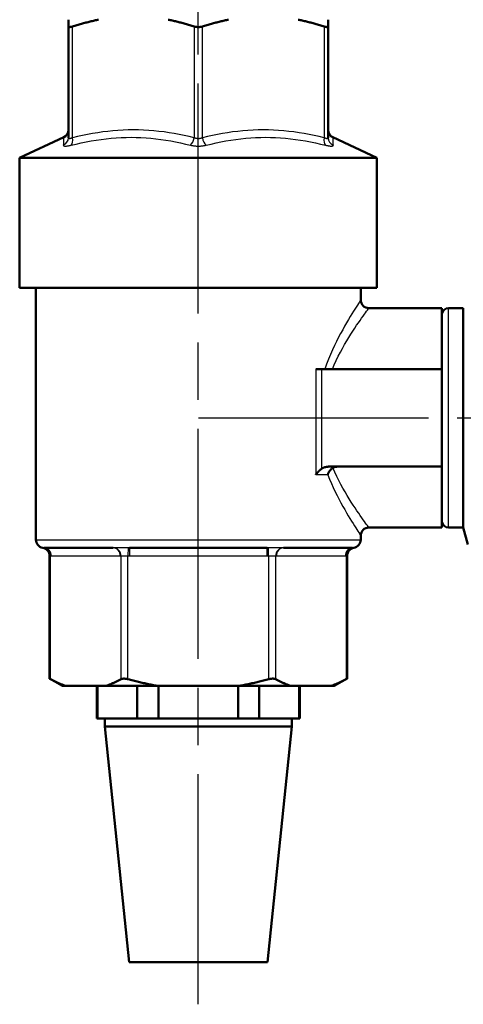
# Model space of a CAD drawing. Header units: millimetres. Extents: x 124 to 897, y 238 to 1237.
# Tile 7 of 14: x 208 to 263, y 844 to 965. Entities that reach past the tile are written whole.
import ezdxf

# ---------------------------------------------------------------- set-up
doc = ezdxf.new("R2010")
doc.units = ezdxf.units.MM
doc.header["$LTSCALE"] = 5
doc.linetypes.add('CHAIN', pattern=[0.3543, 0.2362, -0.0295, 0.0591, -0.0295])
for name, color, linetype, lineweight in [('Mittellinie(DIN)', 4, 'CHAIN', 25), ('Sichtbare Kanten(DIN)', 7, 'Continuous', 50), ('Sichtbare tangentiale Kanten(DIN)', 3, 'Continuous', 25)]:
    doc.layers.add(name, color=color, linetype=linetype, lineweight=lineweight)

msp = doc.modelspace()

# ---------------------------------------------------------------- linework, layer by layer
at = {"layer": 'Mittellinie(DIN)', "linetype": 'CHAIN', "ltscale": 23.990969}
for p, q in [((229.98, 843.86), (229.98, 1023.6)), ((230, 916.03), (321.96, 916.03))]:
    msp.add_line(p, q, dxfattribs=at)
at = {"layer": 'Sichtbare Kanten(DIN)'}
for p, q in [((213.98, 964.19), (213.98, 965.03)), ((245.98, 965.03), (245.98, 964.19)), ((213.98, 964.19), (213.98, 950.49)), ((245.98, 950.49), (245.98, 964.19)), ((213.41, 950.56), (207.98, 948.03)), ((246.56, 950.56), (251.98, 948.03)), ((207.98, 948.03), (251.98, 948.03)), ((207.98, 932.03), (207.98, 948.03)), ((251.98, 932.03), (251.98, 948.03)), ((207.98, 932.03), (251.98, 932.03)), ((209.98, 901.03), (209.98, 932.03)), ((249.98, 930.53), (249.98, 932.03)), ((250.98, 929.53), (259.98, 929.53)), ((259.98, 929.53), (259.98, 922.03)), ((262.61, 929.53), (260.79, 929.53)), ((262.61, 902.53), (262.61, 929.53)), ((245.18, 922.03), (244.45, 922.03)), ((245.18, 922.03), (259.98, 922.03)), ((259.98, 910.03), (259.98, 922.03)), ((246.07, 910.03), (259.98, 910.03)), ((259.98, 910.03), (259.98, 902.53)), ((249.98, 901.03), (249.98, 901.53)), ((250.98, 902.53), (259.98, 902.53)), ((262.61, 902.53), (260.79, 902.53)), ((262.61, 902.53), (263.17, 900.44)), ((219.5, 900.03), (211.02, 900.03)), ((238.47, 900.03), (221.5, 900.03)), ((248.95, 900.03), (240.46, 900.03)), ((211.66, 883.94), (211.66, 899.05)), ((248.31, 883.94), (248.31, 899.05)), ((213.24, 883.03), (211.66, 883.94)), ((246.73, 883.03), (248.31, 883.94)), ((213.24, 883.03), (213.66, 883.03)), ((218.59, 883.03), (213.66, 883.03)), ((217.48, 883.03), (217.48, 879.03)), ((217.58, 883.03), (217.58, 879.03)), ((218.59, 883.03), (225.05, 883.03)), ((222.47, 879.03), (222.47, 883.03)), ((234.92, 883.03), (225.05, 883.03)), ((225.09, 883.03), (225.09, 879.03)), ((234.88, 879.03), (234.88, 883.03)), ((234.92, 883.03), (241.37, 883.03)), ((237.49, 883.03), (237.49, 879.03)), ((246.31, 883.03), (241.37, 883.03)), ((242.39, 879.03), (242.39, 883.03)), ((242.48, 883.03), (242.48, 879.03)), ((246.31, 883.03), (246.73, 883.03)), ((217.48, 879.03), (217.58, 879.03)), ((217.58, 879.03), (220.03, 879.03)), ((218.48, 878.03), (218.48, 879.03)), ((220.03, 879.03), (222.47, 879.03)), ((222.47, 879.03), (225.09, 879.03)), ((225.09, 879.03), (229.98, 879.03)), ((229.98, 879.03), (234.88, 879.03)), ((234.88, 879.03), (237.49, 879.03)), ((237.49, 879.03), (239.94, 879.03)), ((239.94, 879.03), (242.39, 879.03)), ((241.48, 878.03), (241.48, 879.03)), ((242.39, 879.03), (242.48, 879.03)), ((241.48, 878.03), (218.48, 878.03)), ((221.48, 849.03), (218.48, 878.03)), ((238.48, 849.03), (241.48, 878.03)), ((238.48, 849.03), (221.48, 849.03))]:
    msp.add_line(p, q, dxfattribs=at)
at = {"layer": 'Sichtbare Kanten(DIN)', "flags": 128}
for points in [[(217.71, 965.03), (217.58, 965), (217.45, 964.98), (217.32, 964.95), (217.19, 964.92), (217.06, 964.89), (216.93, 964.86), (216.8, 964.83), (216.66, 964.8), (216.53, 964.77), (216.4, 964.74), (216.27, 964.7), (216.13, 964.67), (216, 964.63), (215.86, 964.6), (215.73, 964.56), (215.59, 964.52), (215.45, 964.48), (215.32, 964.44), (215.18, 964.4), (215.04, 964.36), (214.9, 964.32), (214.76, 964.28), (214.63, 964.24), (214.48, 964.19)], [(229.48, 964.19), (229.34, 964.24), (229.2, 964.28), (229.07, 964.32), (228.93, 964.36), (228.79, 964.4), (228.65, 964.44), (228.51, 964.48), (228.38, 964.52), (228.24, 964.56), (228.11, 964.6), (227.97, 964.63), (227.84, 964.67), (227.7, 964.7), (227.57, 964.74), (227.44, 964.77), (227.3, 964.8), (227.17, 964.83), (227.04, 964.86), (226.91, 964.89), (226.78, 964.92), (226.65, 964.95), (226.52, 964.98), (226.39, 965), (226.26, 965.03)], [(233.71, 965.03), (233.58, 965), (233.45, 964.98), (233.32, 964.95), (233.19, 964.92), (233.06, 964.89), (232.93, 964.86), (232.8, 964.83), (232.66, 964.8), (232.53, 964.77), (232.4, 964.74), (232.27, 964.7), (232.13, 964.67), (232, 964.63), (231.86, 964.6), (231.73, 964.56), (231.59, 964.52), (231.45, 964.48), (231.32, 964.44), (231.18, 964.4), (231.04, 964.36), (230.9, 964.32), (230.76, 964.28), (230.63, 964.24), (230.48, 964.19)], [(245.48, 964.19), (245.34, 964.24), (245.2, 964.28), (245.07, 964.32), (244.93, 964.36), (244.79, 964.4), (244.65, 964.44), (244.51, 964.48), (244.38, 964.52), (244.24, 964.56), (244.11, 964.6), (243.97, 964.63), (243.84, 964.67), (243.7, 964.7), (243.57, 964.74), (243.44, 964.77), (243.3, 964.8), (243.17, 964.83), (243.04, 964.86), (242.91, 964.89), (242.78, 964.92), (242.65, 964.95), (242.52, 964.98), (242.39, 965), (242.26, 965.03)], [(214.48, 964.19), (214.45, 964.18), (214.41, 964.17), (214.38, 964.16), (214.34, 964.15), (214.31, 964.14), (214.28, 964.14), (214.25, 964.13), (214.22, 964.13), (214.19, 964.12), (214.16, 964.12), (214.14, 964.12), (214.12, 964.12), (214.1, 964.12), (214.08, 964.12), (214.06, 964.12), (214.05, 964.13), (214.03, 964.13), (214.02, 964.14), (214.01, 964.14), (214, 964.15), (213.99, 964.16), (213.99, 964.17), (213.99, 964.18), (213.98, 964.19)], [(230.48, 964.19), (230.45, 964.18), (230.41, 964.17), (230.37, 964.16), (230.33, 964.15), (230.28, 964.14), (230.24, 964.14), (230.2, 964.13), (230.16, 964.13), (230.11, 964.12), (230.07, 964.12), (230.03, 964.12), (229.98, 964.12), (229.94, 964.12), (229.9, 964.12), (229.86, 964.12), (229.81, 964.13), (229.77, 964.13), (229.73, 964.14), (229.68, 964.14), (229.64, 964.15), (229.6, 964.16), (229.56, 964.17), (229.52, 964.18), (229.48, 964.19)], [(245.98, 964.19), (245.98, 964.18), (245.98, 964.17), (245.98, 964.16), (245.97, 964.15), (245.96, 964.14), (245.95, 964.14), (245.94, 964.13), (245.92, 964.13), (245.91, 964.12), (245.89, 964.12), (245.87, 964.12), (245.85, 964.12), (245.83, 964.12), (245.8, 964.12), (245.78, 964.12), (245.75, 964.13), (245.72, 964.13), (245.69, 964.14), (245.66, 964.14), (245.63, 964.15), (245.59, 964.16), (245.56, 964.17), (245.52, 964.18), (245.48, 964.19)], [(246.07, 910.03), (246.03, 910.03), (245.99, 910.03), (245.96, 910.02), (245.92, 910.02), (245.88, 910.02), (245.84, 910.01), (245.8, 910.01), (245.76, 910), (245.72, 909.99), (245.68, 909.98), (245.64, 909.97), (245.6, 909.96), (245.56, 909.95), (245.53, 909.94), (245.49, 909.93), (245.46, 909.91), (245.42, 909.9), (245.39, 909.88), (245.35, 909.86), (245.31, 909.85), (245.28, 909.83), (245.24, 909.81), (245.21, 909.79), (245.18, 909.76)], [(247.15, 910.03), (247.13, 910.03), (247.1, 910.03), (247.07, 910.03), (247.04, 910.02), (247.02, 910.02), (246.99, 910.02), (246.96, 910.02), (246.94, 910.01), (246.91, 910.01), (246.89, 910), (246.86, 910), (246.83, 909.99), (246.81, 909.98), (246.78, 909.98), (246.76, 909.97), (246.74, 909.96), (246.71, 909.95), (246.69, 909.94), (246.66, 909.93), (246.64, 909.92), (246.62, 909.91), (246.6, 909.9), (246.57, 909.89), (246.55, 909.87)], [(244.45, 909.03), (244.47, 909.06), (244.5, 909.09), (244.52, 909.13), (244.55, 909.16), (244.57, 909.19), (244.6, 909.22), (244.62, 909.26), (244.65, 909.29), (244.68, 909.32), (244.71, 909.35), (244.74, 909.38), (244.77, 909.42), (244.8, 909.45), (244.83, 909.48), (244.86, 909.51), (244.89, 909.54), (244.93, 909.57), (244.96, 909.6), (244.99, 909.63), (245.03, 909.66), (245.07, 909.68), (245.1, 909.71), (245.14, 909.74), (245.18, 909.76)], [(246.55, 909.87), (246.51, 909.85), (246.48, 909.82), (246.44, 909.8), (246.41, 909.77), (246.37, 909.74), (246.34, 909.71), (246.31, 909.68), (246.27, 909.64), (246.24, 909.61), (246.21, 909.57), (246.19, 909.54), (246.16, 909.5), (246.13, 909.46), (246.11, 909.43), (246.08, 909.39), (246.06, 909.35), (246.03, 909.31), (246.01, 909.27), (245.99, 909.23), (245.98, 909.19), (245.96, 909.15), (245.94, 909.11), (245.93, 909.07), (245.91, 909.03)], [(211.66, 883.94), (211.66, 883.94), (211.67, 883.94), (211.67, 883.94), (211.67, 883.94), (211.67, 883.94), (211.67, 883.93), (211.68, 883.93), (211.68, 883.93), (211.68, 883.93), (211.69, 883.93), (211.69, 883.92), (211.7, 883.92), (211.7, 883.92), (211.71, 883.91), (211.72, 883.91), (211.72, 883.91), (211.73, 883.9), (211.74, 883.9), (211.75, 883.89), (211.76, 883.89), (211.77, 883.88), (211.78, 883.88), (211.79, 883.87), (211.8, 883.87)], [(211.8, 883.87), (211.88, 883.82), (211.96, 883.78), (212.04, 883.74), (212.12, 883.69), (212.2, 883.65), (212.28, 883.61), (212.36, 883.57), (212.44, 883.54), (212.52, 883.5), (212.59, 883.46), (212.67, 883.43), (212.75, 883.39), (212.83, 883.36), (212.9, 883.32), (212.98, 883.29), (213.06, 883.26), (213.13, 883.23), (213.21, 883.2), (213.29, 883.17), (213.36, 883.14), (213.44, 883.11), (213.51, 883.08), (213.59, 883.05), (213.66, 883.03)], [(218.59, 883.03), (218.67, 883.05), (218.74, 883.08), (218.82, 883.11), (218.9, 883.14), (218.97, 883.17), (219.05, 883.2), (219.12, 883.23), (219.2, 883.26), (219.28, 883.29), (219.35, 883.32), (219.43, 883.36), (219.51, 883.39), (219.59, 883.43), (219.66, 883.46), (219.74, 883.5), (219.82, 883.54), (219.9, 883.57), (219.98, 883.61), (220.06, 883.65), (220.14, 883.69), (220.22, 883.74), (220.3, 883.78), (220.38, 883.82), (220.46, 883.87)], [(220.46, 883.87), (220.48, 883.88), (220.51, 883.89), (220.53, 883.9), (220.56, 883.91), (220.59, 883.91), (220.62, 883.92), (220.65, 883.93), (220.68, 883.93), (220.72, 883.93), (220.75, 883.94), (220.79, 883.94), (220.82, 883.94), (220.86, 883.94), (220.9, 883.94), (220.94, 883.93), (220.98, 883.93), (221.02, 883.93), (221.06, 883.92), (221.11, 883.91), (221.15, 883.91), (221.19, 883.9), (221.24, 883.89), (221.28, 883.88), (221.32, 883.87)], [(221.32, 883.87), (221.49, 883.82), (221.65, 883.78), (221.81, 883.74), (221.97, 883.69), (222.13, 883.65), (222.29, 883.61), (222.44, 883.57), (222.6, 883.54), (222.76, 883.5), (222.92, 883.46), (223.07, 883.43), (223.23, 883.39), (223.38, 883.36), (223.53, 883.32), (223.69, 883.29), (223.84, 883.26), (223.99, 883.23), (224.15, 883.2), (224.3, 883.17), (224.45, 883.14), (224.6, 883.11), (224.75, 883.08), (224.9, 883.05), (225.05, 883.03)], [(234.92, 883.03), (235.07, 883.05), (235.22, 883.08), (235.37, 883.11), (235.52, 883.14), (235.67, 883.17), (235.82, 883.2), (235.98, 883.23), (236.13, 883.26), (236.28, 883.29), (236.43, 883.32), (236.59, 883.36), (236.74, 883.39), (236.9, 883.43), (237.05, 883.46), (237.21, 883.5), (237.37, 883.54), (237.52, 883.57), (237.68, 883.61), (237.84, 883.65), (238, 883.69), (238.16, 883.74), (238.32, 883.78), (238.48, 883.82), (238.64, 883.87)], [(238.64, 883.87), (238.69, 883.88), (238.73, 883.89), (238.78, 883.9), (238.82, 883.91), (238.86, 883.91), (238.9, 883.92), (238.95, 883.93), (238.99, 883.93), (239.03, 883.93), (239.07, 883.94), (239.11, 883.94), (239.14, 883.94), (239.18, 883.94), (239.22, 883.94), (239.25, 883.93), (239.29, 883.93), (239.32, 883.93), (239.35, 883.92), (239.38, 883.91), (239.41, 883.91), (239.44, 883.9), (239.46, 883.89), (239.49, 883.88), (239.51, 883.87)], [(239.51, 883.87), (239.59, 883.82), (239.67, 883.78), (239.75, 883.74), (239.83, 883.69), (239.91, 883.65), (239.99, 883.61), (240.07, 883.57), (240.15, 883.54), (240.23, 883.5), (240.31, 883.46), (240.38, 883.43), (240.46, 883.39), (240.54, 883.36), (240.62, 883.32), (240.69, 883.29), (240.77, 883.26), (240.85, 883.23), (240.92, 883.2), (241, 883.17), (241.07, 883.14), (241.15, 883.11), (241.22, 883.08), (241.3, 883.05), (241.37, 883.03)], [(246.31, 883.03), (246.38, 883.05), (246.46, 883.08), (246.53, 883.11), (246.61, 883.14), (246.68, 883.17), (246.76, 883.2), (246.84, 883.23), (246.91, 883.26), (246.99, 883.29), (247.07, 883.32), (247.14, 883.36), (247.22, 883.39), (247.3, 883.43), (247.38, 883.46), (247.45, 883.5), (247.53, 883.54), (247.61, 883.57), (247.69, 883.61), (247.77, 883.65), (247.85, 883.69), (247.93, 883.74), (248.01, 883.78), (248.09, 883.82), (248.17, 883.87)], [(248.17, 883.87), (248.18, 883.87), (248.19, 883.88), (248.2, 883.88), (248.21, 883.89), (248.22, 883.89), (248.23, 883.9), (248.24, 883.9), (248.24, 883.91), (248.25, 883.91), (248.26, 883.91), (248.27, 883.92), (248.27, 883.92), (248.28, 883.92), (248.28, 883.93), (248.29, 883.93), (248.29, 883.93), (248.29, 883.93), (248.3, 883.93), (248.3, 883.94), (248.3, 883.94), (248.3, 883.94), (248.3, 883.94), (248.3, 883.94), (248.31, 883.94)]]:
    msp.add_lwpolyline(points, dxfattribs=at)
at = {"layer": 'Sichtbare Kanten(DIN)'}
for centre, radius, start, end in [((212.98, 951.46), 1, 295, 0), ((246.98, 951.46), 1, 180, 245), ((250.98, 930.53), 1, 180, 270), ((260.79, 928.72), 0.81, 90, 172), ((260.79, 903.34), 0.81, 188, 270), ((250.98, 901.53), 1, 90, 180), ((210.98, 901.03), 1, 180, 260.7784), ((248.98, 901.03), 1, 279.2216, 0), ((210.66, 899.05), 1, 0, 80.7784), ((249.31, 899.05), 1, 99.2216, 180)]:
    msp.add_arc(centre, radius, start, end, dxfattribs=at)
at = {"layer": 'Sichtbare tangentiale Kanten(DIN)'}
for p, q in [((214.48, 950.49), (214.48, 964.19)), ((229.48, 964.19), (229.48, 950.49)), ((230.48, 950.49), (230.48, 964.19)), ((245.48, 964.19), (245.48, 950.49)), ((260.79, 902.53), (260.79, 929.53)), ((244.45, 922.03), (244.45, 909.03)), ((245.18, 909.76), (245.18, 922.03)), ((245.91, 909.03), (244.45, 909.03)), ((209.98, 901.03), (249.98, 901.03)), ((221.34, 900.03), (221.32, 899.03)), ((221.5, 900.03), (221.5, 899.03)), ((238.47, 899.03), (238.47, 900.03)), ((238.64, 899.03), (238.63, 900.03)), ((211.8, 883.87), (211.8, 899.03)), ((211.89, 899.03), (220.37, 899.03)), ((220.46, 899.03), (220.46, 883.87)), ((221.32, 883.87), (221.32, 899.03)), ((221.5, 899.03), (238.47, 899.03)), ((238.64, 899.03), (238.64, 883.87)), ((239.51, 883.87), (239.51, 899.03)), ((239.6, 899.03), (248.08, 899.03)), ((248.17, 899.03), (248.17, 883.87))]:
    msp.add_line(p, q, dxfattribs=at)
at = {"layer": 'Sichtbare tangentiale Kanten(DIN)', "flags": 128}
for points in [[(229.48, 950.49), (228.87, 950.64), (228.25, 950.78), (227.63, 950.9), (227.01, 951.02), (226.38, 951.12), (225.76, 951.21), (225.13, 951.28), (224.5, 951.35), (223.87, 951.4), (223.24, 951.43), (222.61, 951.46), (221.98, 951.46), (221.35, 951.46), (220.72, 951.43), (220.09, 951.4), (219.47, 951.35), (218.84, 951.28), (218.21, 951.21), (217.59, 951.12), (216.96, 951.01), (216.34, 950.9), (215.72, 950.78), (215.1, 950.64), (214.48, 950.49)], [(245.48, 950.49), (244.87, 950.64), (244.25, 950.78), (243.63, 950.9), (243.01, 951.02), (242.38, 951.12), (241.76, 951.21), (241.13, 951.28), (240.5, 951.35), (239.87, 951.4), (239.24, 951.43), (238.61, 951.46), (237.98, 951.46), (237.35, 951.46), (236.72, 951.43), (236.09, 951.4), (235.47, 951.35), (234.84, 951.28), (234.21, 951.21), (233.59, 951.12), (232.96, 951.01), (232.34, 950.9), (231.72, 950.78), (231.1, 950.64), (230.48, 950.49)], [(213.41, 950.56), (213.41, 950.55), (213.41, 950.55), (213.41, 950.54), (213.41, 950.53), (213.4, 950.51), (213.4, 950.49), (213.4, 950.47), (213.4, 950.44), (213.4, 950.41), (213.4, 950.38), (213.4, 950.34), (213.39, 950.3), (213.39, 950.26), (213.39, 950.21), (213.39, 950.16), (213.38, 950.11), (213.38, 950.05), (213.38, 949.99), (213.38, 949.93), (213.37, 949.87), (213.37, 949.8), (213.37, 949.73), (213.36, 949.66), (213.36, 949.59)], [(214.48, 950.49), (214.45, 950.48), (214.41, 950.46), (214.38, 950.45), (214.34, 950.43), (214.31, 950.42), (214.28, 950.41), (214.25, 950.4), (214.22, 950.39), (214.19, 950.39), (214.17, 950.38), (214.14, 950.38), (214.12, 950.38), (214.1, 950.38), (214.08, 950.38), (214.06, 950.39), (214.04, 950.39), (214.03, 950.4), (214.02, 950.41), (214.01, 950.42), (214, 950.43), (213.99, 950.45), (213.99, 950.46), (213.99, 950.48), (213.98, 950.49)], [(214.34, 949.59), (214.95, 949.73), (215.56, 949.87), (216.17, 949.99), (216.78, 950.11), (217.39, 950.21), (218.01, 950.3), (218.62, 950.38), (219.24, 950.44), (219.85, 950.49), (220.47, 950.53), (221.08, 950.55), (221.7, 950.56), (222.31, 950.55), (222.92, 950.53), (223.54, 950.49), (224.15, 950.44), (224.76, 950.38), (225.37, 950.3), (225.98, 950.21), (226.59, 950.11), (227.19, 949.99), (227.8, 949.87), (228.4, 949.73), (229.01, 949.59)], [(230.48, 950.49), (230.45, 950.48), (230.41, 950.46), (230.37, 950.45), (230.33, 950.43), (230.29, 950.42), (230.24, 950.41), (230.2, 950.4), (230.16, 950.39), (230.12, 950.39), (230.07, 950.38), (230.03, 950.38), (229.98, 950.38), (229.94, 950.38), (229.9, 950.38), (229.85, 950.39), (229.81, 950.39), (229.77, 950.4), (229.72, 950.41), (229.68, 950.42), (229.64, 950.43), (229.6, 950.45), (229.56, 950.46), (229.52, 950.48), (229.48, 950.49)], [(230.96, 949.59), (231.57, 949.73), (232.17, 949.87), (232.77, 949.99), (233.38, 950.11), (233.99, 950.21), (234.6, 950.3), (235.21, 950.38), (235.82, 950.44), (236.43, 950.49), (237.04, 950.53), (237.66, 950.55), (238.27, 950.56), (238.89, 950.55), (239.5, 950.53), (240.12, 950.49), (240.73, 950.44), (241.35, 950.38), (241.96, 950.3), (242.57, 950.21), (243.19, 950.11), (243.8, 949.99), (244.41, 949.87), (245.02, 949.73), (245.63, 949.59)], [(245.98, 950.49), (245.98, 950.48), (245.98, 950.46), (245.98, 950.45), (245.97, 950.43), (245.96, 950.42), (245.95, 950.41), (245.94, 950.4), (245.92, 950.39), (245.91, 950.39), (245.89, 950.38), (245.87, 950.38), (245.85, 950.38), (245.83, 950.38), (245.8, 950.38), (245.78, 950.39), (245.75, 950.39), (245.72, 950.4), (245.69, 950.41), (245.66, 950.42), (245.63, 950.43), (245.59, 950.45), (245.56, 950.46), (245.52, 950.48), (245.48, 950.49)], [(246.61, 949.59), (246.6, 949.66), (246.6, 949.73), (246.6, 949.8), (246.6, 949.87), (246.59, 949.93), (246.59, 949.99), (246.59, 950.05), (246.58, 950.11), (246.58, 950.16), (246.58, 950.21), (246.58, 950.26), (246.58, 950.3), (246.57, 950.34), (246.57, 950.38), (246.57, 950.41), (246.57, 950.44), (246.57, 950.47), (246.57, 950.49), (246.56, 950.51), (246.56, 950.53), (246.56, 950.54), (246.56, 950.55), (246.56, 950.56), (246.56, 950.56)], [(213.36, 949.59), (213.36, 949.57), (213.37, 949.55), (213.38, 949.54), (213.39, 949.53), (213.4, 949.51), (213.42, 949.5), (213.45, 949.5), (213.47, 949.49), (213.5, 949.48), (213.54, 949.48), (213.58, 949.48), (213.62, 949.48), (213.66, 949.48), (213.71, 949.48), (213.76, 949.48), (213.82, 949.49), (213.87, 949.5), (213.93, 949.5), (213.99, 949.51), (214.06, 949.53), (214.13, 949.54), (214.2, 949.55), (214.27, 949.57), (214.34, 949.59)], [(229.01, 949.59), (229.08, 949.57), (229.16, 949.55), (229.23, 949.54), (229.31, 949.53), (229.39, 949.51), (229.47, 949.5), (229.56, 949.5), (229.64, 949.49), (229.73, 949.48), (229.81, 949.48), (229.9, 949.48), (229.98, 949.48), (230.07, 949.48), (230.16, 949.48), (230.24, 949.48), (230.32, 949.49), (230.41, 949.5), (230.49, 949.5), (230.57, 949.51), (230.66, 949.53), (230.74, 949.54), (230.81, 949.55), (230.89, 949.57), (230.96, 949.59)], [(245.63, 949.59), (245.7, 949.57), (245.77, 949.55), (245.84, 949.54), (245.91, 949.53), (245.97, 949.51), (246.04, 949.5), (246.1, 949.5), (246.15, 949.49), (246.21, 949.48), (246.26, 949.48), (246.31, 949.48), (246.35, 949.48), (246.39, 949.48), (246.43, 949.48), (246.46, 949.48), (246.49, 949.49), (246.52, 949.5), (246.55, 949.5), (246.57, 949.51), (246.58, 949.53), (246.59, 949.54), (246.6, 949.55), (246.61, 949.57), (246.61, 949.59)], [(249.98, 930.53), (249.97, 930.51), (249.94, 930.46), (249.88, 930.37), (249.8, 930.24), (249.69, 930.09), (249.57, 929.9), (249.43, 929.67), (249.26, 929.42), (249.09, 929.14), (248.89, 928.83), (248.69, 928.49), (248.47, 928.12), (248.24, 927.73), (248, 927.32), (247.76, 926.88), (247.51, 926.42), (247.26, 925.94), (247, 925.44), (246.75, 924.92), (246.49, 924.38), (246.24, 923.82), (246, 923.24), (245.76, 922.64), (245.54, 922.03)], [(246.49, 922.03), (246.72, 922.57), (246.97, 923.1), (247.22, 923.61), (247.48, 924.1), (247.74, 924.58), (248, 925.04), (248.26, 925.49), (248.51, 925.91), (248.77, 926.32), (249.01, 926.71), (249.25, 927.07), (249.48, 927.42), (249.7, 927.74), (249.9, 928.03), (250.09, 928.31), (250.27, 928.56), (250.43, 928.78), (250.57, 928.97), (250.7, 929.14), (250.8, 929.28), (250.88, 929.39), (250.94, 929.47), (250.97, 929.51), (250.98, 929.53)], [(245.91, 909.03), (246.14, 908.48), (246.37, 907.95), (246.6, 907.44), (246.84, 906.94), (247.08, 906.46), (247.32, 906), (247.55, 905.56), (247.78, 905.14), (248.01, 904.73), (248.23, 904.35), (248.45, 903.98), (248.65, 903.64), (248.85, 903.32), (249.03, 903.02), (249.2, 902.75), (249.36, 902.5), (249.5, 902.28), (249.62, 902.08), (249.73, 901.92), (249.82, 901.78), (249.89, 901.67), (249.94, 901.59), (249.97, 901.54), (249.98, 901.53)], [(250.98, 902.53), (250.97, 902.54), (250.94, 902.59), (250.88, 902.67), (250.8, 902.77), (250.7, 902.91), (250.58, 903.07), (250.45, 903.27), (250.29, 903.49), (250.12, 903.73), (249.93, 904), (249.73, 904.29), (249.51, 904.6), (249.29, 904.94), (249.05, 905.3), (248.81, 905.67), (248.56, 906.07), (248.31, 906.48), (248.05, 906.91), (247.79, 907.36), (247.53, 907.83), (247.28, 908.32), (247.03, 908.82), (246.78, 909.34), (246.55, 909.87)], [(210.97, 900.03), (210.96, 900.03), (210.95, 900.03), (210.94, 900.03), (210.93, 900.03), (210.92, 900.03), (210.91, 900.03), (210.9, 900.03), (210.89, 900.03), (210.88, 900.03), (210.88, 900.04), (210.87, 900.04), (210.86, 900.04), (210.86, 900.04), (210.85, 900.04), (210.85, 900.04), (210.84, 900.04), (210.84, 900.04), (210.83, 900.04), (210.83, 900.04), (210.83, 900.04), (210.83, 900.04), (210.83, 900.04), (210.82, 900.04), (210.82, 900.04)], [(211.02, 900.03), (211.02, 900.03), (211.02, 900.03), (211.01, 900.03), (211.01, 900.03), (211.01, 900.03), (211.01, 900.03), (211.01, 900.03), (211, 900.03), (211, 900.03), (211, 900.03), (211, 900.03), (211, 900.03), (210.99, 900.03), (210.99, 900.03), (210.99, 900.03), (210.99, 900.03), (210.99, 900.03), (210.98, 900.03), (210.98, 900.03), (210.98, 900.03), (210.98, 900.03), (210.98, 900.03), (210.97, 900.03), (210.97, 900.03)], [(219.61, 900.03), (219.61, 900.03), (219.6, 900.03), (219.6, 900.03), (219.6, 900.03), (219.59, 900.03), (219.59, 900.03), (219.58, 900.03), (219.58, 900.03), (219.57, 900.03), (219.57, 900.03), (219.56, 900.03), (219.56, 900.03), (219.55, 900.03), (219.55, 900.03), (219.55, 900.03), (219.54, 900.03), (219.54, 900.03), (219.53, 900.03), (219.53, 900.03), (219.52, 900.03), (219.52, 900.03), (219.51, 900.03), (219.51, 900.03), (219.5, 900.03)], [(221.34, 900.03), (221.26, 900.03), (221.19, 900.03), (221.11, 900.03), (221.03, 900.03), (220.95, 900.04), (220.87, 900.04), (220.79, 900.04), (220.71, 900.04), (220.63, 900.04), (220.56, 900.04), (220.48, 900.04), (220.4, 900.04), (220.33, 900.04), (220.26, 900.04), (220.18, 900.04), (220.11, 900.04), (220.05, 900.04), (219.98, 900.04), (219.91, 900.04), (219.85, 900.03), (219.79, 900.03), (219.73, 900.03), (219.67, 900.03), (219.61, 900.03)], [(221.5, 900.03), (221.49, 900.03), (221.49, 900.03), (221.48, 900.03), (221.47, 900.03), (221.47, 900.03), (221.46, 900.03), (221.45, 900.03), (221.45, 900.03), (221.44, 900.03), (221.43, 900.03), (221.43, 900.03), (221.42, 900.03), (221.41, 900.03), (221.41, 900.03), (221.4, 900.03), (221.39, 900.03), (221.39, 900.03), (221.38, 900.03), (221.38, 900.03), (221.37, 900.03), (221.36, 900.03), (221.36, 900.03), (221.35, 900.03), (221.34, 900.03)], [(238.63, 900.03), (238.62, 900.03), (238.61, 900.03), (238.61, 900.03), (238.6, 900.03), (238.59, 900.03), (238.59, 900.03), (238.58, 900.03), (238.57, 900.03), (238.57, 900.03), (238.56, 900.03), (238.56, 900.03), (238.55, 900.03), (238.54, 900.03), (238.54, 900.03), (238.53, 900.03), (238.52, 900.03), (238.52, 900.03), (238.51, 900.03), (238.5, 900.03), (238.5, 900.03), (238.49, 900.03), (238.48, 900.03), (238.48, 900.03), (238.47, 900.03)], [(240.36, 900.03), (240.3, 900.03), (240.24, 900.03), (240.18, 900.03), (240.12, 900.03), (240.06, 900.04), (239.99, 900.04), (239.92, 900.04), (239.85, 900.04), (239.78, 900.04), (239.71, 900.04), (239.64, 900.04), (239.56, 900.04), (239.49, 900.04), (239.41, 900.04), (239.34, 900.04), (239.26, 900.04), (239.18, 900.04), (239.1, 900.04), (239.02, 900.04), (238.94, 900.03), (238.86, 900.03), (238.78, 900.03), (238.71, 900.03), (238.63, 900.03)], [(240.46, 900.03), (240.46, 900.03), (240.46, 900.03), (240.45, 900.03), (240.45, 900.03), (240.44, 900.03), (240.44, 900.03), (240.43, 900.03), (240.43, 900.03), (240.42, 900.03), (240.42, 900.03), (240.41, 900.03), (240.41, 900.03), (240.41, 900.03), (240.4, 900.03), (240.4, 900.03), (240.39, 900.03), (240.39, 900.03), (240.38, 900.03), (240.38, 900.03), (240.37, 900.03), (240.37, 900.03), (240.36, 900.03), (240.36, 900.03), (240.36, 900.03)], [(249, 900.03), (249, 900.03), (248.99, 900.03), (248.99, 900.03), (248.99, 900.03), (248.99, 900.03), (248.99, 900.03), (248.98, 900.03), (248.98, 900.03), (248.98, 900.03), (248.98, 900.03), (248.98, 900.03), (248.97, 900.03), (248.97, 900.03), (248.97, 900.03), (248.97, 900.03), (248.97, 900.03), (248.96, 900.03), (248.96, 900.03), (248.96, 900.03), (248.96, 900.03), (248.96, 900.03), (248.95, 900.03), (248.95, 900.03), (248.95, 900.03)], [(249.14, 900.04), (249.14, 900.04), (249.14, 900.04), (249.14, 900.04), (249.14, 900.04), (249.14, 900.04), (249.14, 900.04), (249.13, 900.04), (249.13, 900.04), (249.12, 900.04), (249.12, 900.04), (249.11, 900.04), (249.11, 900.04), (249.1, 900.04), (249.09, 900.04), (249.09, 900.03), (249.08, 900.03), (249.07, 900.03), (249.06, 900.03), (249.05, 900.03), (249.04, 900.03), (249.03, 900.03), (249.02, 900.03), (249.01, 900.03), (249, 900.03)], [(211.66, 899.05), (211.66, 899.05), (211.67, 899.05), (211.67, 899.05), (211.67, 899.05), (211.67, 899.05), (211.67, 899.05), (211.68, 899.05), (211.68, 899.05), (211.68, 899.05), (211.69, 899.05), (211.69, 899.05), (211.7, 899.05), (211.7, 899.04), (211.71, 899.04), (211.72, 899.04), (211.72, 899.04), (211.73, 899.04), (211.74, 899.04), (211.75, 899.04), (211.76, 899.03), (211.77, 899.03), (211.78, 899.03), (211.79, 899.03), (211.8, 899.03)], [(211.8, 899.03), (211.8, 899.03), (211.81, 899.03), (211.81, 899.03), (211.81, 899.03), (211.82, 899.03), (211.82, 899.03), (211.82, 899.03), (211.83, 899.03), (211.83, 899.03), (211.83, 899.03), (211.84, 899.03), (211.84, 899.03), (211.85, 899.03), (211.85, 899.03), (211.85, 899.03), (211.86, 899.03), (211.86, 899.03), (211.86, 899.03), (211.87, 899.03), (211.87, 899.03), (211.87, 899.03), (211.88, 899.03), (211.88, 899.03), (211.89, 899.03)], [(220.37, 899.03), (220.37, 899.03), (220.38, 899.03), (220.38, 899.03), (220.39, 899.03), (220.39, 899.03), (220.39, 899.03), (220.4, 899.03), (220.4, 899.03), (220.4, 899.03), (220.41, 899.03), (220.41, 899.03), (220.41, 899.03), (220.42, 899.03), (220.42, 899.03), (220.43, 899.03), (220.43, 899.03), (220.43, 899.03), (220.44, 899.03), (220.44, 899.03), (220.44, 899.03), (220.45, 899.03), (220.45, 899.03), (220.45, 899.03), (220.46, 899.03)], [(220.46, 899.03), (220.48, 899.03), (220.51, 899.03), (220.53, 899.04), (220.56, 899.04), (220.59, 899.04), (220.62, 899.05), (220.65, 899.05), (220.68, 899.05), (220.72, 899.05), (220.75, 899.05), (220.79, 899.05), (220.82, 899.05), (220.86, 899.05), (220.9, 899.05), (220.94, 899.05), (220.98, 899.05), (221.02, 899.05), (221.07, 899.05), (221.11, 899.04), (221.15, 899.04), (221.19, 899.04), (221.24, 899.03), (221.28, 899.03), (221.32, 899.03)], [(221.32, 899.03), (221.33, 899.03), (221.34, 899.03), (221.35, 899.03), (221.35, 899.03), (221.36, 899.03), (221.37, 899.03), (221.38, 899.03), (221.38, 899.03), (221.39, 899.03), (221.4, 899.03), (221.4, 899.03), (221.41, 899.03), (221.42, 899.03), (221.43, 899.03), (221.43, 899.03), (221.44, 899.03), (221.45, 899.03), (221.46, 899.03), (221.46, 899.03), (221.47, 899.03), (221.48, 899.03), (221.48, 899.03), (221.49, 899.03), (221.5, 899.03)], [(238.47, 899.03), (238.48, 899.03), (238.48, 899.03), (238.49, 899.03), (238.5, 899.03), (238.51, 899.03), (238.51, 899.03), (238.52, 899.03), (238.53, 899.03), (238.54, 899.03), (238.54, 899.03), (238.55, 899.03), (238.56, 899.03), (238.56, 899.03), (238.57, 899.03), (238.58, 899.03), (238.59, 899.03), (238.59, 899.03), (238.6, 899.03), (238.61, 899.03), (238.62, 899.03), (238.62, 899.03), (238.63, 899.03), (238.64, 899.03), (238.64, 899.03)], [(238.64, 899.03), (238.69, 899.03), (238.73, 899.03), (238.78, 899.04), (238.82, 899.04), (238.86, 899.04), (238.9, 899.05), (238.95, 899.05), (238.99, 899.05), (239.03, 899.05), (239.07, 899.05), (239.11, 899.05), (239.14, 899.05), (239.18, 899.05), (239.22, 899.05), (239.25, 899.05), (239.29, 899.05), (239.32, 899.05), (239.35, 899.05), (239.38, 899.04), (239.41, 899.04), (239.44, 899.04), (239.46, 899.03), (239.49, 899.03), (239.51, 899.03)], [(239.51, 899.03), (239.51, 899.03), (239.52, 899.03), (239.52, 899.03), (239.53, 899.03), (239.53, 899.03), (239.53, 899.03), (239.54, 899.03), (239.54, 899.03), (239.54, 899.03), (239.55, 899.03), (239.55, 899.03), (239.55, 899.03), (239.56, 899.03), (239.56, 899.03), (239.57, 899.03), (239.57, 899.03), (239.57, 899.03), (239.58, 899.03), (239.58, 899.03), (239.58, 899.03), (239.59, 899.03), (239.59, 899.03), (239.59, 899.03), (239.6, 899.03)], [(248.08, 899.03), (248.09, 899.03), (248.09, 899.03), (248.09, 899.03), (248.1, 899.03), (248.1, 899.03), (248.11, 899.03), (248.11, 899.03), (248.11, 899.03), (248.12, 899.03), (248.12, 899.03), (248.12, 899.03), (248.13, 899.03), (248.13, 899.03), (248.13, 899.03), (248.14, 899.03), (248.14, 899.03), (248.15, 899.03), (248.15, 899.03), (248.15, 899.03), (248.16, 899.03), (248.16, 899.03), (248.16, 899.03), (248.17, 899.03), (248.17, 899.03)], [(248.17, 899.03), (248.18, 899.03), (248.19, 899.03), (248.2, 899.03), (248.21, 899.03), (248.22, 899.04), (248.23, 899.04), (248.24, 899.04), (248.24, 899.04), (248.25, 899.04), (248.26, 899.04), (248.27, 899.04), (248.27, 899.05), (248.28, 899.05), (248.28, 899.05), (248.29, 899.05), (248.29, 899.05), (248.29, 899.05), (248.3, 899.05), (248.3, 899.05), (248.3, 899.05), (248.3, 899.05), (248.3, 899.05), (248.3, 899.05), (248.31, 899.05)]]:
    msp.add_lwpolyline(points, dxfattribs=at)
at = {"layer": 'Sichtbare tangentiale Kanten(DIN)'}
for centre, major_axis, ratio, start_param, end_param in [((212.98, 950.49), (1, 0), 0.978324, 5.098481, 6.283185), ((213.98, 950.49), (0.237, -0.971), 0.489162, 0.2671, 1.451804), ((228.98, 950.49), (-0.237, -0.971), 0.489162, 0.505084, 1.689788), ((230.98, 950.49), (0.237, -0.971), 0.489162, 4.593397, 5.778102), ((245.98, 950.49), (-0.237, -0.971), 0.489162, 4.831381, 6.016086), ((246.98, 950.49), (-1, 0), 0.978324, 0, 1.184705), ((210.93, 899.03), (0.036, 0.999), 0.865887, 4.743369, 6.279058), ((211.02, 899.03), (0, 1), 0.866025, 4.712389, 6.283185), ((219.5, 899.03), (0, 1), 0.866025, 4.712389, 6.283185), ((219.59, 899.03), (-0.036, 0.999), 0.865887, 4.681409, 6.217098), ((240.38, 899.03), (0.036, 0.999), 0.865887, 0.066087, 1.601776), ((240.46, 899.03), (0, 1), 0.866025, 0, 1.570796), ((248.95, 899.03), (0, 1), 0.866025, 0, 1.570796), ((249.04, 899.03), (-0.036, 0.999), 0.865887, 0.004127, 1.539817)]:
    msp.add_ellipse(centre, major_axis=major_axis, ratio=ratio, start_param=start_param, end_param=end_param, dxfattribs=at)

doc.saveas('drawing.dxf')
